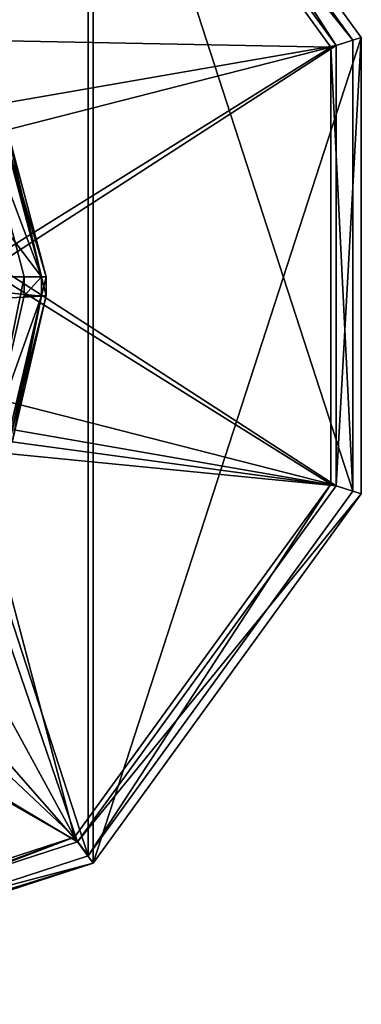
# Model space of a CAD drawing. Header units: millimetres. Extents: x -106 to 241, y -380 to 275.
# Tile 173 of 205: x 91 to 106, y -6 to 37. Entities that reach past the tile are written whole.
import ezdxf

# ---------------------------------------------------------------- set-up
doc = ezdxf.new("R2010")
doc.units = ezdxf.units.MM
doc.header["$LTSCALE"] = 65.185185
for name, color, linetype in [('1', 7, 'CONTINUOUS'), ('21', 7, 'CONTINUOUS'), ('33', 7, 'CONTINUOUS'), ('34', 7, 'CONTINUOUS'), ('38', 7, 'CONTINUOUS'), ('39', 7, 'CONTINUOUS'), ('56', 7, 'CONTINUOUS'), ('57', 7, 'CONTINUOUS'), ('58', 7, 'CONTINUOUS'), ('635', 7, 'CONTINUOUS'), ('636', 7, 'CONTINUOUS'), ('639', 7, 'CONTINUOUS'), ('641', 7, 'CONTINUOUS'), ('642', 7, 'CONTINUOUS'), ('646', 7, 'CONTINUOUS'), ('647', 7, 'CONTINUOUS'), ('649', 7, 'CONTINUOUS'), ('9', 7, 'CONTINUOUS')]:
    doc.layers.add(name, color=color, linetype=linetype)

msp = doc.modelspace()

# ---------------------------------------------------------------- linework, layer by layer
at = {"layer": '1', "linetype": 'CONTINUOUS'}
for points in [[(89.496, 32.839), (91.308, 26), (89.884, 19.043), (89.496, 32.839)], [(89.884, 19.043), (91.308, 26), (91.308, 25.158), (89.884, 19.043)]]:
    msp.add_3dface(points, dxfattribs=at)
at = {"layer": '21', "linetype": 'CONTINUOUS'}
for points in [[(92.087, 25.13, 2.341), (92.087, 26, 2.341), (83.537, 26, 17.151), (92.087, 25.13, 2.341)], [(92.087, 25.13, 2.341), (83.537, 26, 17.151), (83.543, 24.681, 17.146), (92.087, 25.13, 2.341)]]:
    msp.add_3dface(points, dxfattribs=at)
at = {"layer": '33', "linetype": 'CONTINUOUS'}
msp.add_3dface([(92.087, 25.13, 2.341), (83.543, 24.681, 17.146), (90.641, 18.605, 1.935), (92.087, 25.13, 2.341)], dxfattribs=at)
at = {"layer": '34', "linetype": 'CONTINUOUS'}
for points in [[(92.293, 25.158, 1.174), (92.087, 25.13, 2.341), (90.641, 18.605, 1.935), (92.293, 25.158, 1.174)], [(92.293, 25.158, 1.174), (90.641, 18.605, 1.935), (90.772, 18.607, 1.146), (92.293, 25.158, 1.174)]]:
    msp.add_3dface(points, dxfattribs=at)
at = {"layer": '38', "linetype": 'CONTINUOUS'}
for points in [[(83.537, 26, 17.151), (92.087, 26, 2.341), (83.996, 36.607, 10.305), (83.537, 26, 17.151)], [(83.996, 36.607, 10.305), (92.087, 26, 2.341), (90.192, 33.35, 2.007), (83.996, 36.607, 10.305)]]:
    msp.add_3dface(points, dxfattribs=at)
at = {"layer": '39', "linetype": 'CONTINUOUS'}
for points in [[(90.192, 33.35, 2.007), (92.087, 26, 2.341), (90.355, 33.329, 1.152), (90.192, 33.35, 2.007)], [(92.087, 26, 2.341), (92.293, 26, 1.174), (90.355, 33.329, 1.152), (92.087, 26, 2.341)]]:
    msp.add_3dface(points, dxfattribs=at)
at = {"layer": '56', "linetype": 'CONTINUOUS'}
for points in [[(89.884, 19.043), (91.308, 25.158), (92.074, 25.158, 0.357), (89.884, 19.043)], [(90.564, 18.709, 0.347), (89.884, 19.043), (92.074, 25.158, 0.357), (90.564, 18.709, 0.347)], [(90.772, 18.607, 1.146), (90.564, 18.709, 0.347), (92.074, 25.158, 0.357), (90.772, 18.607, 1.146)], [(92.293, 25.158, 1.174), (90.772, 18.607, 1.146), (92.074, 25.158, 0.357), (92.293, 25.158, 1.174)]]:
    msp.add_3dface(points, dxfattribs=at)
at = {"layer": '57', "linetype": 'CONTINUOUS'}
for points in [[(91.308, 25.158), (91.308, 26), (92.074, 26, 0.357), (91.308, 25.158)], [(92.074, 25.158, 0.357), (91.308, 25.158), (92.074, 26, 0.357), (92.074, 25.158, 0.357)], [(92.293, 26, 1.174), (92.293, 25.158, 1.174), (92.074, 25.158, 0.357), (92.293, 26, 1.174)], [(92.293, 26, 1.174), (92.074, 25.158, 0.357), (92.074, 26, 0.357), (92.293, 26, 1.174)]]:
    msp.add_3dface(points, dxfattribs=at)
at = {"layer": '58', "linetype": 'CONTINUOUS'}
for points in [[(92.074, 26, 0.357), (89.496, 32.839), (90.139, 33.259, 0.357), (92.074, 26, 0.357)], [(90.355, 33.329, 1.152), (92.293, 26, 1.174), (90.139, 33.259, 0.357), (90.355, 33.329, 1.152)], [(92.293, 26, 1.174), (92.074, 26, 0.357), (90.139, 33.259, 0.357), (92.293, 26, 1.174)], [(91.308, 26), (89.496, 32.839), (92.074, 26, 0.357), (91.308, 26)]]:
    msp.add_3dface(points, dxfattribs=at)
at = {"layer": '635', "linetype": 'CONTINUOUS'}
for points in [[(106.385, 36.697, -35.1), (94.397, 53.198, -35.1), (106.385, 36.698, -30.592), (106.385, 36.697, -35.1)], [(106.385, 36.698, -30.592), (94.397, 53.198, -35.1), (94.397, 53.198, -30.592), (106.385, 36.698, -30.592)], [(106.385, 16.302, -30.592), (106.385, 36.697, -35.1), (106.385, 36.698, -30.592), (106.385, 16.302, -30.592)], [(106.385, 16.303, -35.1), (106.385, 36.697, -35.1), (106.385, 16.302, -30.592), (106.385, 16.303, -35.1)], [(94.397, -0.198, -35.1), (106.385, 16.303, -35.1), (94.397, -0.198, -30.592), (94.397, -0.198, -35.1)], [(94.397, -0.198, -30.592), (106.385, 16.303, -35.1), (106.385, 16.302, -30.592), (94.397, -0.198, -30.592)], [(75, -6.5, -30.592), (75, -6.5, -35.1), (94.397, -0.198, -35.1), (75, -6.5, -30.592)], [(75, -6.5, -30.592), (94.397, -0.198, -35.1), (94.397, -0.198, -30.592), (75, -6.5, -30.592)]]:
    msp.add_3dface(points, dxfattribs=at)
at = {"layer": '636', "linetype": 'CONTINUOUS'}
for points in [[(94.162, 52.874, -34.962), (106.004, 36.574, -34.962), (94.162, 52.874, -30.603), (94.162, 52.874, -34.962)], [(94.162, 52.874, -30.603), (106.004, 36.574, -34.962), (106.004, 36.574, -30.603), (94.162, 52.874, -30.603)], [(106.004, 36.574, -34.962), (106.004, 16.426, -34.962), (106.004, 36.574, -30.603), (106.004, 36.574, -34.962)], [(106.004, 36.574, -30.603), (106.004, 16.426, -34.962), (106.004, 16.426, -30.603), (106.004, 36.574, -30.603)], [(106.004, 16.426, -34.962), (94.162, 0.126, -34.962), (106.004, 16.426, -30.603), (106.004, 16.426, -34.962)], [(106.004, 16.426, -30.603), (94.162, 0.126, -34.962), (94.162, 0.126, -30.603), (106.004, 16.426, -30.603)], [(75, -6.1, -34.962), (75, -6.1, -30.603), (94.162, 0.126, -30.603), (75, -6.1, -34.962)], [(94.162, 0.126, -34.962), (75, -6.1, -34.962), (94.162, 0.126, -30.603), (94.162, 0.126, -34.962)]]:
    msp.add_3dface(points, dxfattribs=at)
at = {"layer": '639', "linetype": 'CONTINUOUS'}
for points in [[(75, -6.5, -35.1), (75, 59.5, -35.1), (94.397, 53.198, -35.1), (75, -6.5, -35.1)], [(75, -6.5, -35.1), (94.397, 53.198, -35.1), (94.397, -0.198, -35.1), (75, -6.5, -35.1)], [(94.397, 53.198, -35.1), (106.385, 36.697, -35.1), (94.397, -0.198, -35.1), (94.397, 53.198, -35.1)], [(106.385, 36.697, -35.1), (106.385, 16.303, -35.1), (94.397, -0.198, -35.1), (106.385, 36.697, -35.1)]]:
    msp.add_3dface(points, dxfattribs=at)
at = {"layer": '641', "linetype": 'CONTINUOUS'}
for points in [[(82.508, 39.504, -15.491), (87.642, 34.604, -15.491), (93.698, 52.235, -28.2), (82.508, 39.504, -15.491)], [(87.642, 34.604, -15.491), (87.99, 34, -15.478), (93.698, 52.235, -28.2), (87.642, 34.604, -15.491)], [(87.99, 34, -15.478), (88.339, 33.396, -15.491), (93.698, 52.235, -28.2), (87.99, 34, -15.478)], [(93.698, 52.235, -28.2), (88.339, 33.396, -15.491), (105.253, 36.33, -28.2), (93.698, 52.235, -28.2)], [(88.339, 33.396, -15.491), (90.016, 26.5, -15.491), (105.253, 36.33, -28.2), (88.339, 33.396, -15.491)], [(105.253, 36.33, -28.2), (90.016, 26.5, -15.491), (105.253, 16.67, -28.2), (105.253, 36.33, -28.2)], [(90.016, 26.5, -15.491), (88.339, 19.604, -15.491), (105.253, 16.67, -28.2), (90.016, 26.5, -15.491)], [(88.339, 19.604, -15.491), (87.99, 19, -15.478), (105.253, 16.67, -28.2), (88.339, 19.604, -15.491)], [(87.99, 19, -15.478), (87.642, 18.396, -15.491), (105.253, 16.67, -28.2), (87.99, 19, -15.478)], [(87.642, 18.396, -15.491), (82.508, 13.496, -15.491), (93.698, 0.765, -28.2), (87.642, 18.396, -15.491)], [(105.253, 16.67, -28.2), (87.642, 18.396, -15.491), (93.698, 0.765, -28.2), (105.253, 16.67, -28.2)], [(82.508, 13.496, -15.491), (75.697, 11.5, -15.491), (93.698, 0.765, -28.2), (82.508, 13.496, -15.491)], [(75.349, 11.5, -15.481), (75, 11.5, -15.478), (93.698, 0.765, -28.2), (75.349, 11.5, -15.481)], [(75, 11.5, -15.478), (75, -5.31, -28.2), (93.698, 0.765, -28.2), (75, 11.5, -15.478)], [(75.697, 11.5, -15.491), (75.349, 11.5, -15.481), (93.698, 0.765, -28.2), (75.697, 11.5, -15.491)]]:
    msp.add_3dface(points, dxfattribs=at)
at = {"layer": '642', "linetype": 'CONTINUOUS'}
for points in [[(94.397, 53.198, -30.592), (93.698, 52.235, -28.2), (105.253, 36.33, -28.2), (94.397, 53.198, -30.592)], [(106.385, 36.698, -30.592), (94.397, 53.198, -30.592), (105.253, 36.33, -28.2), (106.385, 36.698, -30.592)], [(106.385, 16.302, -30.592), (106.385, 36.698, -30.592), (105.253, 16.67, -28.2), (106.385, 16.302, -30.592)], [(106.385, 36.698, -30.592), (105.253, 36.33, -28.2), (105.253, 16.67, -28.2), (106.385, 36.698, -30.592)], [(106.385, 16.302, -30.592), (105.253, 16.67, -28.2), (93.698, 0.765, -28.2), (106.385, 16.302, -30.592)], [(94.397, -0.198, -30.592), (106.385, 16.302, -30.592), (93.698, 0.765, -28.2), (94.397, -0.198, -30.592)], [(75, -5.31, -28.2), (94.397, -0.198, -30.592), (93.698, 0.765, -28.2), (75, -5.31, -28.2)], [(75, -6.5, -30.592), (94.397, -0.198, -30.592), (75, -6.186, -29.256), (75, -6.5, -30.592)], [(94.397, -0.198, -30.592), (75, -5.31, -28.2), (75, -6.186, -29.256), (94.397, -0.198, -30.592)]]:
    msp.add_3dface(points, dxfattribs=at)
at = {"layer": '646', "linetype": 'CONTINUOUS'}
for points in [[(85.148, 36.648, -15.5), (80.492, 39.759, -15.5), (93.556, 52.04, -28.53), (85.148, 36.648, -15.5)], [(105.024, 36.255, -28.53), (85.148, 36.648, -15.5), (93.556, 52.04, -28.53), (105.024, 36.255, -28.53)], [(88.259, 31.992, -15.5), (85.148, 36.648, -15.5), (105.024, 36.255, -28.53), (88.259, 31.992, -15.5)], [(89.351, 26.5, -15.5), (88.259, 31.992, -15.5), (105.024, 36.255, -28.53), (89.351, 26.5, -15.5)], [(105.024, 16.745, -28.53), (89.351, 26.5, -15.5), (105.024, 36.255, -28.53), (105.024, 16.745, -28.53)], [(88.259, 21.008, -15.5), (89.351, 26.5, -15.5), (105.024, 16.745, -28.53), (88.259, 21.008, -15.5)], [(85.148, 16.352, -15.5), (88.259, 21.008, -15.5), (93.556, 0.96, -28.53), (85.148, 16.352, -15.5)], [(93.556, 0.96, -28.53), (88.259, 21.008, -15.5), (105.024, 16.745, -28.53), (93.556, 0.96, -28.53)], [(80.492, 13.241, -15.5), (85.148, 16.352, -15.5), (93.556, 0.96, -28.53), (80.492, 13.241, -15.5)], [(75, -5.069, -28.53), (80.492, 13.241, -15.5), (93.556, 0.96, -28.53), (75, -5.069, -28.53)]]:
    msp.add_3dface(points, dxfattribs=at)
at = {"layer": '647', "linetype": 'CONTINUOUS'}
for points in [[(94.162, 52.874, -30.603), (106.004, 36.574, -30.603), (93.556, 52.04, -28.53), (94.162, 52.874, -30.603)], [(106.004, 36.574, -30.603), (105.024, 36.255, -28.53), (93.556, 52.04, -28.53), (106.004, 36.574, -30.603)], [(106.004, 36.574, -30.603), (106.004, 16.426, -30.603), (105.024, 36.255, -28.53), (106.004, 36.574, -30.603)], [(106.004, 16.426, -30.603), (105.024, 16.745, -28.53), (105.024, 36.255, -28.53), (106.004, 16.426, -30.603)], [(94.162, 0.126, -30.603), (93.556, 0.96, -28.53), (105.024, 16.745, -28.53), (94.162, 0.126, -30.603)], [(106.004, 16.426, -30.603), (94.162, 0.126, -30.603), (105.024, 16.745, -28.53), (106.004, 16.426, -30.603)], [(94.162, 0.126, -30.603), (75, -6.1, -30.603), (93.556, 0.96, -28.53), (94.162, 0.126, -30.603)], [(93.556, 0.96, -28.53), (75, -6.1, -30.603), (75, -5.828, -29.445), (93.556, 0.96, -28.53)], [(75, -5.069, -28.53), (93.556, 0.96, -28.53), (75, -5.828, -29.445), (75, -5.069, -28.53)]]:
    msp.add_3dface(points, dxfattribs=at)
at = {"layer": '649', "linetype": 'CONTINUOUS'}
for points in [[(75, 59.1, -34.962), (75, -6.1, -34.962), (94.162, 0.126, -34.962), (75, 59.1, -34.962)], [(75, 59.1, -34.962), (94.162, 0.126, -34.962), (94.162, 52.874, -34.962), (75, 59.1, -34.962)], [(94.162, 0.126, -34.962), (106.004, 16.426, -34.962), (94.162, 52.874, -34.962), (94.162, 0.126, -34.962)], [(106.004, 16.426, -34.962), (106.004, 36.574, -34.962), (94.162, 52.874, -34.962), (106.004, 16.426, -34.962)]]:
    msp.add_3dface(points, dxfattribs=at)
at = {"layer": '9', "linetype": 'CONTINUOUS'}
for points in [[(92.293, 25.158, 1.174), (92.293, 26, 1.174), (92.087, 26, 2.341), (92.293, 25.158, 1.174)], [(92.087, 25.13, 2.341), (92.293, 25.158, 1.174), (92.087, 26, 2.341), (92.087, 25.13, 2.341)]]:
    msp.add_3dface(points, dxfattribs=at)

doc.saveas('drawing.dxf')
